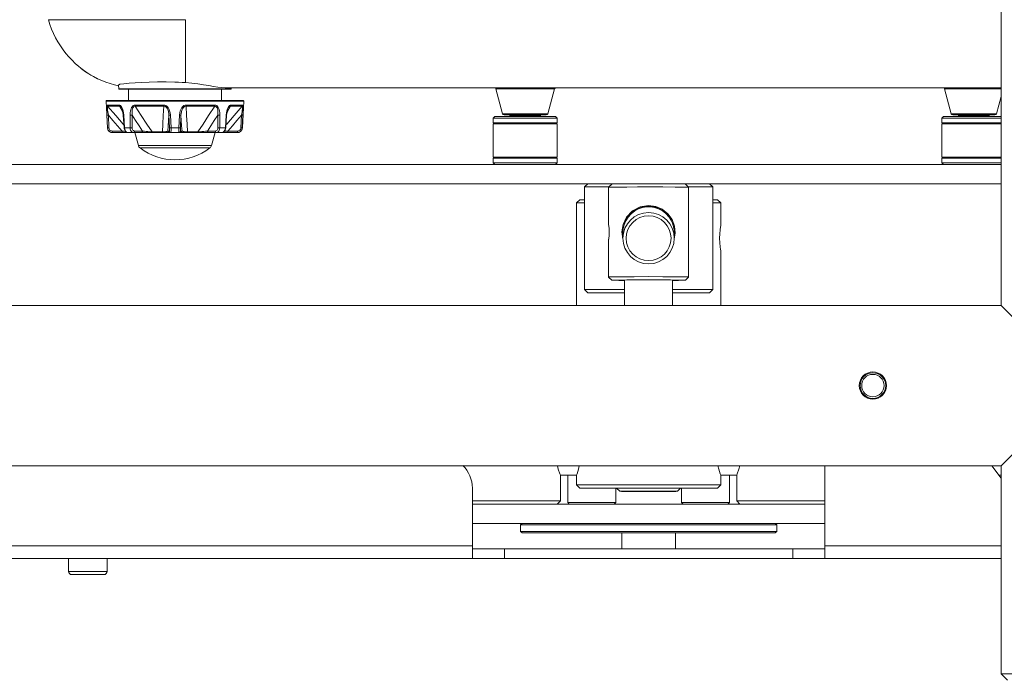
# Model space of a CAD drawing. Header units: millimetres. Extents: x 3925 to 5043, y -86 to 778.
# Tile 4 of 158: x 4090 to 4167, y 213 to 265. Entities that reach past the tile are written whole.
import ezdxf

# ---------------------------------------------------------------- set-up
doc = ezdxf.new("R2010")
doc.units = ezdxf.units.MM
doc.header["$LTSCALE"] = 46.255
for name, color, linetype in [('140-154101-0DXF_CONTINUOUS_LINE', 7, 'CONTINUOUS'), ('H30-BOTTOM-CDXF_CONTINUOUS_LINE', 7, 'CONTINUOUS'), ('H30_CEILING_DXF_CONTINUOUS_LINE', 7, 'CONTINUOUS'), ('RUBBER-FOOT-DXF_CONTINUOUS_LINE', 7, 'CONTINUOUS'), ('SPACER-RIGGIDXF_CONTINUOUS_LINE', 7, 'CONTINUOUS')]:
    doc.layers.add(name, color=color, linetype=linetype)

msp = doc.modelspace()

# ---------------------------------------------------------------- linework, layer by layer
at = {"layer": '140-154101-0DXF_CONTINUOUS_LINE', "color": 7, "linetype": 'Continuous', "lineweight": 0}
for p, q in [((4166.4545, 300.4307), (4166.4545, 242.6807)), ((4070.2045, 253.6807), (4166.4545, 253.6807)), ((4070.2045, 252.1807), (4166.4545, 252.1807)), ((4134.2045, 252.1807), (4133.9545, 251.9307)), ((4136.0796, 252.1541), (4135.8296, 251.9042)), ((4141.8294, 252.1541), (4142.0793, 251.9042)), ((4143.7045, 252.1807), (4143.9545, 251.9307)), ((4135.8561, 251.9307), (4133.9545, 251.9307)), ((4133.9545, 251.9307), (4133.9545, 243.9307)), ((4135.8296, 251.9042), (4135.8295, 251.9039)), ((4135.8295, 251.9039), (4135.8295, 249.0187)), ((4143.9545, 251.9307), (4142.0529, 251.9307)), ((4142.0795, 251.9039), (4142.0793, 251.9042)), ((4142.0795, 251.9039), (4142.0795, 244.9042)), ((4143.9545, 251.9307), (4143.9545, 243.9307)), ((4133.3295, 250.6807), (4133.5795, 250.9307)), ((4133.9545, 250.6807), (4133.3295, 250.6807)), ((4133.3295, 250.6807), (4133.3295, 242.6807)), ((4133.9545, 250.9307), (4133.5795, 250.9307)), ((4138.4077, 250.3559), (4138.9545, 250.4326)), ((4138.9545, 250.483), (4139.509, 250.4086)), ((4138.9545, 250.4326), (4138.9545, 250.483)), ((4138.9545, 250.4326), (4139.4998, 250.3563)), ((4144.3295, 250.9307), (4143.9545, 250.9307)), ((4144.5795, 250.6807), (4143.9545, 250.6807)), ((4144.3295, 250.9307), (4144.5795, 250.6807)), ((4144.5795, 248.8865), (4144.5795, 250.6807)), ((4136.9562, 247.8473), (4136.8712, 248.4421)), ((4136.9698, 248.1781), (4136.9545, 248.4254)), ((4140.9545, 248.4254), (4140.9391, 248.1781)), ((4141.0361, 248.3445), (4140.9528, 247.8475)), ((4135.8295, 247.7895), (4135.8295, 244.9042)), ((4135.8299, 247.7895), (4135.8528, 247.9185)), ((4144.5795, 242.6807), (4144.5795, 246.9747)), ((4135.8296, 244.9039), (4135.8295, 244.9042)), ((4136.0796, 244.654), (4135.8296, 244.9039)), ((4136.2232, 244.6459), (4136.0796, 244.654)), ((4137.0795, 244.6542), (4137.0795, 242.6807)), ((4140.8295, 244.6542), (4140.8295, 242.6807)), ((4141.8293, 244.654), (4141.6968, 244.6462)), ((4141.8294, 244.654), (4142.0793, 244.9039)), ((4142.0793, 244.9039), (4142.0795, 244.9042)), ((4133.9545, 243.9307), (4137.0795, 243.9307)), ((4134.2045, 243.6807), (4133.9545, 243.9307)), ((4134.2051, 243.6807), (4137.0795, 243.6807)), ((4143.9545, 243.9307), (4140.8295, 243.9307)), ((4140.8295, 243.6807), (4143.7038, 243.6807)), ((4143.7045, 243.6807), (4143.9545, 243.9307)), ((4166.4545, 242.6807), (4063.9545, 242.6807)), ((4166.4545, 242.6807), (4169.7045, 239.4307)), ((4169.7045, 233.4307), (4166.4545, 230.1807)), ((4166.4545, 230.1807), (4063.9545, 230.1807)), ((4152.7045, 222.9307), (4152.7045, 230.1807)), ((4165.7402, 230.1807), (4166.4545, 229.2147)), ((4166.4545, 230.1807), (4166.4545, 213.9307)), ((4132.0795, 229.4307), (4133.3295, 229.4307)), ((4132.0795, 229.4307), (4132.0795, 227.4307)), ((4132.642, 229.4307), (4132.642, 227.3057)), ((4133.3295, 229.4307), (4133.3295, 228.6807)), ((4145.8295, 229.4307), (4144.5795, 229.4307)), ((4144.5795, 228.6807), (4144.5795, 229.4307)), ((4145.267, 229.4307), (4145.267, 227.3057)), ((4145.8295, 227.4307), (4145.8295, 229.4307)), ((4166.4545, 229.4307), (4166.2948, 229.4307)), ((4125.2045, 222.9307), (4125.2045, 228.4307)), ((4133.3295, 228.6807), (4144.5795, 228.6807)), ((4133.5795, 228.4307), (4133.3295, 228.6807)), ((4133.5795, 228.4307), (4144.3295, 228.4307)), ((4136.392, 227.3057), (4136.392, 228.4307)), ((4136.7045, 228.1807), (4136.4545, 228.4307)), ((4141.4545, 228.4307), (4141.2045, 228.1807)), ((4141.517, 227.3057), (4141.517, 228.4307)), ((4144.5795, 228.6807), (4144.3295, 228.4307)), ((4125.2045, 227.4307), (4132.0795, 227.4307)), ((4131.8295, 227.1807), (4132.0795, 227.4307)), ((4145.8295, 227.4307), (4152.7045, 227.4307)), ((4145.8295, 227.4307), (4146.0795, 227.1807)), ((4125.2045, 227.1807), (4152.7045, 227.1807)), ((4132.642, 227.3057), (4136.392, 227.3057)), ((4132.642, 227.3057), (4132.767, 227.1807)), ((4136.267, 227.1807), (4136.392, 227.3057)), ((4141.517, 227.3057), (4145.267, 227.3057)), ((4141.642, 227.1807), (4141.517, 227.3057)), ((4145.267, 227.3057), (4145.142, 227.1807)), ((4152.7045, 225.6807), (4125.2045, 225.6807)), ((4129.0795, 225.6807), (4128.9545, 225.5557)), ((4148.9545, 225.5557), (4128.9545, 225.5557)), ((4128.9545, 225.5557), (4128.9545, 225.0557)), ((4148.9545, 225.5557), (4148.8295, 225.6807)), ((4148.9545, 225.0557), (4148.9545, 225.5557)), ((4128.9545, 225.0557), (4148.9545, 225.0557)), ((4129.0795, 224.9307), (4128.9545, 225.0557)), ((4129.0795, 224.9307), (4148.8295, 224.9307)), ((4136.8545, 224.9307), (4136.8545, 223.6807)), ((4141.0545, 223.6807), (4141.0545, 224.9307)), ((4148.9545, 225.0557), (4148.8295, 224.9307)), ((4070.9702, 223.9307), (4125.2045, 223.9307)), ((4125.2045, 223.6807), (4152.7045, 223.6807)), ((4127.7045, 222.9307), (4127.7045, 223.6807)), ((4150.2045, 222.9307), (4150.2045, 223.6807)), ((4152.7045, 223.9307), (4166.4545, 223.9307)), ((4065.0795, 222.9307), (4166.4545, 222.9307)), ((4093.7045, 221.9307), (4093.7045, 222.9307)), ((4096.7045, 221.9307), (4096.7045, 222.9307)), ((4093.7045, 221.9307), (4096.7045, 221.9307)), ((4096.4545, 221.6807), (4093.9545, 221.6807)), ((4166.4545, 213.9307), (4178.9545, 213.9307)), ((4166.9545, 213.4307), (4166.4545, 213.9307))]:
    msp.add_line(p, q, dxfattribs=at)
for points in [[(4136.641, 251.9234), (4136.1309, 251.9164), (4135.8644, 251.9082), (4135.8296, 251.9042)], [(4138.9545, 251.933), (4138.0984, 251.9319), (4137.2665, 251.9284), (4136.641, 251.9234)], [(4141.7091, 251.9176), (4141.024, 251.9257), (4140.0739, 251.931), (4138.9545, 251.933)], [(4142.0793, 251.9042), (4142.0396, 251.9085), (4141.7091, 251.9176)], [(4136.8712, 248.4421), (4136.9593, 249.0134), (4137.2213, 249.5655), (4137.6915, 250.0608), (4138.2954, 250.3772), (4138.9545, 250.483)], [(4136.9545, 248.4254), (4136.9702, 248.676), (4137.1074, 249.1936), (4137.4068, 249.6953), (4137.8724, 250.1127), (4138.4077, 250.3559)], [(4140.9327, 248.6762), (4140.8623, 248.9816), (4140.7365, 249.2886), (4140.5516, 249.5832), (4140.3103, 249.8484), (4140.0312, 250.0624), (4139.73, 250.2196), (4139.42, 250.3205), (4139.1057, 250.3694), (4138.7922, 250.3686), (4138.4786, 250.318), (4138.1695, 250.2156), (4137.8692, 250.0569), (4137.5896, 249.84), (4137.3508, 249.5746), (4137.1682, 249.2801), (4137.0437, 248.9721), (4136.9748, 248.6664)], [(4139.4998, 250.3563), (4140.0345, 250.114), (4140.5007, 249.6971), (4140.8009, 249.1951), (4140.9386, 248.6767), (4140.9545, 248.4254)], [(4139.509, 250.4086), (4140.0097, 250.1989), (4140.4612, 249.8452), (4140.798, 249.3821), (4140.9885, 248.8668), (4141.0361, 248.3445)], [(4135.8905, 248.3984), (4135.8792, 248.6627), (4135.8534, 248.8791), (4135.8324, 249.0027), (4135.8298, 249.0187)], [(4135.8299, 249.0187), (4135.8325, 249.0042), (4135.8534, 248.8859), (4135.8798, 248.6659), (4135.8905, 248.4098)], [(4144.5059, 248.2832), (4144.5359, 248.5986), (4144.5668, 248.8123), (4144.5795, 248.8865)], [(4135.8905, 248.4098), (4135.8791, 248.1443), (4135.8532, 247.9282), (4135.8326, 247.8067), (4135.8299, 247.7895)], [(4135.8528, 247.9185), (4135.879, 248.1325), (4135.8905, 248.3984)], [(4144.5071, 247.5608), (4144.4939, 247.9239), (4144.5059, 248.2832)], [(4144.5795, 246.9747), (4144.5677, 247.0438), (4144.5375, 247.2499), (4144.5071, 247.5608)], [(4135.8295, 244.9042), (4135.8694, 244.9088), (4136.1999, 244.9179)], [(4136.0796, 244.654), (4136.2161, 244.6624), (4136.6169, 244.6698), (4137.2464, 244.6757)], [(4136.1999, 244.9179), (4136.885, 244.926), (4137.835, 244.9313), (4138.9545, 244.9333)], [(4137.0795, 244.6343), (4136.6292, 244.6385), (4136.2232, 244.6459)], [(4137.2464, 244.6757), (4138.0544, 244.6796), (4138.9545, 244.681)], [(4141.7091, 244.9179), (4141.024, 244.926), (4140.0739, 244.9313), (4138.9545, 244.9333)], [(4138.9545, 244.681), (4139.8506, 244.6796), (4140.6521, 244.6758)], [(4140.6521, 244.6758), (4141.2857, 244.6699), (4141.6874, 244.6625), (4141.8293, 244.654)], [(4141.6968, 244.6462), (4141.299, 244.6387), (4140.8295, 244.6343)], [(4142.0795, 244.9042), (4142.0396, 244.9088), (4141.7091, 244.9179)], [(4132.0795, 229.4307), (4132.034, 229.5471), (4131.9121, 229.8962), (4131.8368, 230.1807)], [(4133.3295, 229.4307), (4133.3701, 229.5478), (4133.4778, 229.8965), (4133.544, 230.1807)], [(4144.3649, 230.1807), (4144.4312, 229.8965), (4144.5389, 229.5478), (4144.5795, 229.4307)], [(4146.0722, 230.1807), (4145.9969, 229.8964), (4145.875, 229.5472), (4145.8295, 229.4307)], [(4136.7045, 228.1807), (4136.8414, 228.1879), (4137.2326, 228.1942), (4137.8234, 228.1988), (4138.5552, 228.2013), (4139.3357, 228.2013), (4140.0697, 228.1989), (4140.6686, 228.1943), (4141.0662, 228.1879), (4141.2045, 228.1807)], [(4141.0675, 228.1735), (4140.6764, 228.1672), (4140.0855, 228.1626), (4139.3537, 228.1601), (4138.5733, 228.1601), (4137.8392, 228.1625), (4137.2404, 228.1672), (4136.8428, 228.1735)]]:
    msp.add_lwpolyline(points, dxfattribs=at)
for centre, radius in [((4138.9545, 247.9307), 2), ((4138.9545, 247.9307), 1.75), ((4156.4545, 236.4307), 1.0625), ((4156.4545, 236.4307), 1), ((4156.4545, 236.4307), 0.875)]:
    msp.add_circle(centre, radius, dxfattribs=at)
for centre, radius, start, end in [((4122.7045, 228.4307), 2.5, 0, 45.003727), ((4093.9545, 221.9307), 0.25, 180, 270), ((4096.4545, 221.9307), 0.25, 270, 0)]:
    msp.add_arc(centre, radius, start, end, dxfattribs=at)
at = {"layer": 'H30-BOTTOM-CDXF_CONTINUOUS_LINE', "color": 7, "linetype": 'Continuous', "lineweight": 0}
for p, q in [((4092.1341, 264.9857), (4092.2516, 264.6164)), ((4102.8295, 264.9857), (4092.1341, 264.9857)), ((4102.8295, 260.0735), (4102.8295, 264.9857)), ((4092.533, 263.9138), (4092.6972, 263.5794)), ((4092.6971, 263.5795), (4092.8769, 263.2556)), ((4092.8768, 263.2558), (4093.071, 262.9433)), ((4094.4944, 261.3337), (4094.6314, 261.2247)), ((4094.6265, 261.2257), (4094.6795, 261.1838)), ((4094.6785, 261.1846), (4094.7447, 261.1335)), ((4094.7309, 261.144), (4094.804, 261.0887)), ((4094.8255, 261.0726), (4094.7447, 261.1335)), ((4095.8783, 260.431), (4095.9715, 260.3833)), ((4096.6214, 260.1085), (4096.3397, 260.2173)), ((4097.6241, 259.5996), (4097.5897, 259.8792)), ((4166.4545, 259.6807), (4105.9128, 259.6807)), ((4106.3849, 259.5996), (4106.3948, 259.6807)), ((4106.3849, 259.5996), (4097.6241, 259.5996)), ((4106.3352, 259.5557), (4097.6737, 259.5557)), ((4127.0458, 259.588), (4127.5656, 257.6483)), ((4131.6131, 259.588), (4127.0458, 259.588)), ((4131.6131, 259.588), (4131.0934, 257.6483)), ((4166.4545, 259.588), (4162.0458, 259.588)), ((4162.0458, 259.588), (4162.5656, 257.6483)), ((4166.4545, 258.9959), (4166.0934, 257.6483)), ((4131.0934, 257.6483), (4127.5656, 257.6483)), ((4130.9726, 257.5557), (4127.6863, 257.5557)), ((4166.0934, 257.6483), (4162.5656, 257.6483)), ((4165.9726, 257.5557), (4162.6863, 257.5557))]:
    msp.add_line(p, q, dxfattribs=at)
for points in [[(4092.2516, 264.6163), (4092.3846, 264.2591), (4092.5331, 263.9136)], [(4093.0708, 262.9435), (4093.2777, 262.6438), (4093.4969, 262.3566), (4093.7291, 262.0807), (4093.9734, 261.8174), (4094.2285, 261.5684), (4094.494, 261.334), (4094.7713, 261.1134), (4095.0587, 260.9078), (4095.3544, 260.718), (4095.6576, 260.5439), (4095.9713, 260.3834)], [(4093.071, 262.9433), (4093.2779, 262.6436), (4093.4971, 262.3563), (4093.7293, 262.0804), (4093.9737, 261.8171), (4094.2288, 261.5681), (4094.4944, 261.3337)], [(4094.804, 261.0887), (4094.9018, 261.0169), (4095.0266, 260.9289)], [(4095.6403, 260.5512), (4095.4544, 260.6566), (4095.2912, 260.7554), (4095.15, 260.8459), (4095.0277, 260.9282), (4094.9202, 261.0036), (4094.8255, 261.0726)], [(4096.3397, 260.2173), (4096.0806, 260.33), (4095.8485, 260.4418), (4095.6403, 260.5512)], [(4095.9713, 260.3834), (4096.2881, 260.2401), (4096.6123, 260.1116), (4096.9414, 259.9994), (4097.2766, 259.9033), (4097.5959, 259.8291)], [(4102.0045, 260.1171), (4101.3208, 260.1327), (4100.6419, 260.131), (4099.9975, 260.1151), (4099.4141, 260.0903), (4098.8999, 260.0609), (4098.4351, 260.0278), (4098.0249, 259.9895), (4097.7142, 259.9423), (4097.5897, 259.8793)], [(4102.8295, 260.0735), (4102.5561, 260.0911), (4102.2808, 260.1056), (4102.0045, 260.1171)], [(4105.9128, 259.6807), (4105.6593, 259.6935), (4105.3604, 259.7286), (4105.02, 259.7805), (4104.6418, 259.8431), (4104.2296, 259.91), (4103.7873, 259.9749), (4103.3189, 260.0314), (4102.8295, 260.0735)]]:
    msp.add_lwpolyline(points, dxfattribs=at)
for centre, radius, start, end in [((4126.9251, 259.5557), 0.125, 15, 90), ((4131.7339, 259.5557), 0.125, 90, 165), ((4161.9251, 259.5557), 0.125, 15, 90), ((4097.6737, 259.6057), 0.05, 187, 270), ((4106.3352, 259.6057), 0.05, 270, 353), ((4127.6863, 257.6807), 0.125, 195, 270), ((4130.9726, 257.6807), 0.125, 270, 345), ((4162.6863, 257.6807), 0.125, 195, 270), ((4165.9726, 257.6807), 0.125, 270, 345)]:
    msp.add_arc(centre, radius, start, end, dxfattribs=at)
at = {"layer": 'H30_CEILING_DXF_CONTINUOUS_LINE', "color": 7, "linetype": 'Continuous', "lineweight": 0}
for p, q in [((4128.142, 257.5557), (4128.142, 257.5057)), ((4128.217, 257.4307), (4128.142, 257.5057)), ((4130.517, 257.5057), (4128.142, 257.5057)), ((4130.442, 257.4307), (4130.517, 257.5057)), ((4130.517, 257.5557), (4130.517, 257.5057)), ((4163.142, 257.5557), (4163.142, 257.5057)), ((4165.517, 257.5057), (4163.142, 257.5057)), ((4163.217, 257.4307), (4163.142, 257.5057)), ((4165.442, 257.4307), (4165.517, 257.5057)), ((4165.517, 257.5557), (4165.517, 257.5057))]:
    msp.add_line(p, q, dxfattribs=at)
at = {"layer": 'RUBBER-FOOT-DXF_CONTINUOUS_LINE', "color": 7, "linetype": 'Continuous', "lineweight": 0}
for p, q in [((4098.3795, 258.6807), (4098.3795, 259.5557)), ((4105.6295, 258.6807), (4105.6295, 259.5557)), ((4096.7419, 256.536), (4096.6322, 258.628)), ((4096.6322, 258.628), (4107.3767, 258.628)), ((4096.6822, 258.6807), (4107.3268, 258.6807)), ((4096.7206, 258.3224), (4097.6477, 258.3224)), ((4096.7493, 258.2486), (4097.6713, 258.2486)), ((4097.6713, 258.2486), (4097.9402, 257.78)), ((4097.8308, 258.1098), (4097.831, 258.1095)), ((4101.1269, 258.3224), (4098.8888, 258.3224)), ((4101.1316, 258.2486), (4098.9057, 258.2486)), ((4102.8773, 258.2486), (4105.1032, 258.2486)), ((4102.8821, 258.3224), (4105.1202, 258.3224)), ((4106.0686, 257.7797), (4106.3376, 258.2486)), ((4106.178, 258.1095), (4106.1782, 258.1098)), ((4106.1782, 258.1098), (4106.178, 258.1095)), ((4106.3376, 258.2486), (4107.2596, 258.2486)), ((4106.3613, 258.3224), (4107.2883, 258.3224)), ((4107.2671, 256.536), (4107.3767, 258.628)), ((4096.7508, 256.536), (4096.7018, 257.5245)), ((4096.8095, 257.5246), (4096.8585, 256.536)), ((4098.0049, 257.5245), (4097.9742, 257.5226)), ((4098.0411, 256.5341), (4097.9742, 257.5226)), ((4098.0049, 257.5245), (4098.0725, 256.536)), ((4098.505, 257.5245), (4098.5067, 256.536)), ((4098.6626, 257.5246), (4098.6651, 256.536)), ((4101.5811, 256.536), (4101.5355, 257.5246)), ((4101.6975, 256.536), (4101.6509, 257.5245)), ((4102.3115, 256.536), (4102.3581, 257.5245)), ((4102.4734, 257.5246), (4102.4279, 256.536)), ((4105.3439, 256.536), (4105.3463, 257.5246)), ((4105.504, 257.5245), (4105.5023, 256.536)), ((4105.9364, 256.536), (4106.004, 257.5245)), ((4106.0348, 257.5226), (4105.9679, 256.5341)), ((4106.004, 257.5245), (4106.0348, 257.5226)), ((4107.1505, 256.536), (4107.1995, 257.5246)), ((4107.3071, 257.5245), (4107.2581, 256.536)), ((4096.7419, 256.536), (4096.7508, 256.536)), ((4097.8784, 256.2991), (4097.11, 256.2991)), ((4097.1164, 256.1807), (4106.8926, 256.1807)), ((4097.127, 256.1807), (4097.1219, 256.1864)), ((4098.0725, 256.536), (4098.0411, 256.5341)), ((4098.0725, 256.536), (4098.5067, 256.536)), ((4098.8584, 256.2991), (4099.4762, 256.2991)), ((4098.8795, 256.1807), (4099.1486, 255.1762)), ((4100.2159, 256.2253), (4101.0361, 256.2253)), ((4101.4539, 256.2991), (4101.5592, 256.2991)), ((4101.6975, 256.536), (4102.3115, 256.536)), ((4102.5551, 256.2991), (4102.4498, 256.2991)), ((4103.7931, 256.2253), (4102.9728, 256.2253)), ((4105.1505, 256.2991), (4104.5327, 256.2991)), ((4105.1295, 256.1807), (4104.8603, 255.1762)), ((4105.5023, 256.536), (4105.9364, 256.536)), ((4105.9364, 256.536), (4105.9679, 256.5341)), ((4106.899, 256.2991), (4106.1305, 256.2991)), ((4106.882, 256.1807), (4106.8871, 256.1864)), ((4107.2581, 256.536), (4107.2671, 256.536)), ((4104.8603, 255.1762), (4099.1486, 255.1762)), ((4104.7256, 254.9751), (4099.2834, 254.9751))]:
    msp.add_line(p, q, dxfattribs=at)
for points in [[(4096.7206, 258.3224), (4096.7076, 258.3118), (4096.6972, 258.2778), (4096.6898, 258.218), (4096.6858, 258.1305), (4096.6852, 258.0166), (4096.6878, 257.8771), (4096.6934, 257.713), (4096.7018, 257.5245)], [(4096.7206, 258.3224), (4096.7248, 258.2961), (4096.7345, 258.2711), (4096.7493, 258.2486)], [(4096.8095, 257.5245), (4096.7872, 257.6722), (4096.7684, 257.804), (4096.7532, 257.9203), (4096.7417, 258.0208), (4096.7342, 258.1048), (4096.7312, 258.1708), (4096.733, 258.2169), (4096.7393, 258.2422), (4096.7493, 258.2486)], [(4098.0248, 256.7749), (4097.9684, 256.8392), (4097.3835, 257.5128), (4096.7493, 258.2486)], [(4097.6477, 258.3224), (4097.6512, 258.2959), (4097.6592, 258.2709), (4097.6713, 258.2486)], [(4097.6477, 258.3224), (4097.6994, 258.3118), (4097.7534, 258.2778), (4097.8079, 258.218), (4097.861, 258.1305)], [(4097.6713, 258.2486), (4097.708, 258.2422), (4097.7486, 258.2169), (4097.7912, 258.1708), (4097.8308, 258.1098)], [(4097.8308, 258.1098), (4097.8589, 258.0535), (4097.9011, 257.9403), (4097.944, 257.7645), (4097.9742, 257.5226)], [(4097.861, 258.1305), (4097.9096, 258.0166), (4097.9514, 257.8771), (4097.9841, 257.713), (4098.0049, 257.5245)], [(4098.8888, 258.3224), (4098.8187, 258.3118), (4098.7498, 258.2778), (4098.685, 258.218), (4098.6262, 258.1305), (4098.5767, 258.0165), (4098.5386, 257.8771), (4098.5138, 257.713), (4098.505, 257.5245)], [(4098.9057, 258.2486), (4098.8548, 258.2422), (4098.8053, 258.2168), (4098.7602, 258.1707), (4098.722, 258.1046), (4098.6921, 258.0206), (4098.6706, 257.9202), (4098.6581, 257.804), (4098.655, 257.6723), (4098.6626, 257.5246)], [(4098.9057, 258.2486), (4098.897, 258.2709), (4098.8913, 258.2959), (4098.8888, 258.3224)], [(4100.2159, 256.2253), (4099.8164, 256.8392), (4099.3803, 257.5128), (4098.9057, 258.2486)], [(4101.1316, 258.2486), (4101.0947, 257.5145), (4101.0628, 256.8408), (4101.0361, 256.2253)], [(4101.1316, 258.2486), (4101.1292, 258.2709), (4101.1276, 258.2958), (4101.1269, 258.3224)], [(4101.1269, 258.3224), (4101.213, 258.3118), (4101.2999, 258.2778), (4101.3843, 258.218), (4101.4634, 258.1305), (4101.5328, 258.0166), (4101.5893, 257.8771), (4101.6299, 257.713), (4101.6509, 257.5245)], [(4101.1316, 258.2486), (4101.1936, 258.2422), (4101.2573, 258.2169), (4101.3193, 258.1708), (4101.3762, 258.1048), (4101.4261, 258.0208), (4101.4679, 257.9202), (4101.501, 257.804), (4101.524, 257.6722), (4101.5355, 257.5245)], [(4102.8821, 258.3224), (4102.796, 258.3118), (4102.709, 258.2778), (4102.6247, 258.218), (4102.5456, 258.1305), (4102.4762, 258.0165), (4102.4197, 257.8771), (4102.379, 257.713), (4102.3581, 257.5245)], [(4102.4734, 257.5245), (4102.4849, 257.6722), (4102.508, 257.804), (4102.541, 257.9203), (4102.5829, 258.0208), (4102.6328, 258.1048), (4102.6897, 258.1708), (4102.7517, 258.2169), (4102.8154, 258.2422), (4102.8773, 258.2486)], [(4102.8821, 258.3224), (4102.8814, 258.2961), (4102.8798, 258.2711), (4102.8773, 258.2486)], [(4102.9728, 256.2253), (4102.9462, 256.8392), (4102.9143, 257.5128), (4102.8773, 258.2486)], [(4105.1032, 258.2486), (4104.6297, 257.5145), (4104.1936, 256.8408), (4103.7931, 256.2253)], [(4105.1202, 258.3224), (4105.1177, 258.2959), (4105.1119, 258.2709), (4105.1032, 258.2486)], [(4105.1032, 258.2486), (4105.1542, 258.2422), (4105.2037, 258.2168), (4105.2487, 258.1708), (4105.2869, 258.1048), (4105.3169, 258.0208), (4105.3383, 257.9202), (4105.3509, 257.804), (4105.354, 257.6722), (4105.3463, 257.5246)], [(4105.1202, 258.3224), (4105.1902, 258.3118), (4105.2591, 258.2778), (4105.324, 258.218), (4105.3828, 258.1305), (4105.4323, 258.0166), (4105.4704, 257.8771), (4105.4952, 257.713), (4105.504, 257.5245)], [(4107.2596, 258.2486), (4106.6269, 257.5145), (4106.0419, 256.8408), (4105.9842, 256.7749)], [(4106.148, 258.1305), (4106.0994, 258.0165), (4106.0575, 257.8771), (4106.0248, 257.713), (4106.004, 257.5245)], [(4106.0348, 257.5226), (4106.0652, 257.7662), (4106.1081, 257.9412), (4106.1502, 258.054), (4106.1782, 258.1098)], [(4106.3613, 258.3224), (4106.3096, 258.3118), (4106.2555, 258.2778), (4106.2011, 258.218), (4106.148, 258.1305)], [(4106.1782, 258.1098), (4106.2178, 258.1708), (4106.2604, 258.2169), (4106.301, 258.2422), (4106.3376, 258.2486)], [(4106.3613, 258.3224), (4106.3578, 258.2961), (4106.3499, 258.2711), (4106.3376, 258.2486)], [(4107.2596, 258.2486), (4107.2697, 258.2422), (4107.276, 258.2169), (4107.2778, 258.1708), (4107.2747, 258.1048), (4107.2673, 258.0208), (4107.2558, 257.9202), (4107.2406, 257.804), (4107.2218, 257.6722), (4107.1995, 257.5246)], [(4107.2883, 258.3224), (4107.2841, 258.2959), (4107.2744, 258.2709), (4107.2596, 258.2486)], [(4107.2883, 258.3224), (4107.3013, 258.3118), (4107.3118, 258.2778), (4107.3192, 258.218), (4107.3232, 258.1305), (4107.3238, 258.0166), (4107.3212, 257.8771), (4107.3156, 257.713), (4107.3071, 257.5245)], [(4096.7018, 257.5245), (4096.7119, 257.5231), (4096.7352, 257.5226), (4096.769, 257.5231), (4096.8095, 257.5245)], [(4096.8095, 257.5246), (4097.1643, 257.1154), (4097.5221, 256.705), (4097.8784, 256.2991)], [(4098.6626, 257.5245), (4098.6249, 257.5231), (4098.5828, 257.5226), (4098.5413, 257.5231), (4098.505, 257.5245)], [(4098.6626, 257.5246), (4098.9326, 257.1154), (4099.2049, 256.705), (4099.4762, 256.2991)], [(4101.4539, 256.2991), (4101.4813, 256.705), (4101.5086, 257.1154), (4101.5355, 257.5246)], [(4101.5355, 257.5245), (4101.5485, 257.5231), (4101.5741, 257.5226), (4101.6096, 257.5231), (4101.6509, 257.5245)], [(4102.3581, 257.5245), (4102.3993, 257.5231), (4102.4348, 257.5226), (4102.4605, 257.5231), (4102.4734, 257.5245)], [(4102.4734, 257.5246), (4102.5004, 257.1154), (4102.5277, 256.705), (4102.5551, 256.2991)], [(4104.5327, 256.2991), (4104.8041, 256.705), (4105.0764, 257.1154), (4105.3463, 257.5246)], [(4105.504, 257.5245), (4105.4677, 257.5231), (4105.4261, 257.5226), (4105.3841, 257.5231), (4105.3463, 257.5245)], [(4106.1305, 256.2991), (4106.4869, 256.705), (4106.8447, 257.1154), (4107.1995, 257.5246)], [(4107.3071, 257.5245), (4107.297, 257.5231), (4107.2738, 257.5226), (4107.24, 257.5231), (4107.1995, 257.5245)], [(4097.127, 256.1807), (4097.0321, 256.1927), (4096.9437, 256.2279), (4096.8668, 256.2842), (4096.8069, 256.3575), (4096.7674, 256.4435), (4096.7508, 256.536)], [(4096.7508, 256.536), (4096.7607, 256.5346), (4096.7839, 256.5341), (4096.8178, 256.5346), (4096.8586, 256.536)], [(4097.11, 256.2991), (4097.046, 256.3073), (4096.9869, 256.3308), (4096.9354, 256.3686), (4096.8956, 256.4175), (4096.8694, 256.4746), (4096.8585, 256.536)], [(4097.1219, 256.1864), (4097.1173, 256.203), (4097.1136, 256.229), (4097.1111, 256.2621), (4097.11, 256.2991)], [(4098.1451, 256.2687), (4098.0486, 256.2798), (4097.8784, 256.2991)], [(4097.8954, 256.1807), (4097.8904, 256.1864), (4097.8858, 256.203), (4097.882, 256.229), (4097.8795, 256.2621), (4097.8785, 256.2991)], [(4098.0411, 256.5341), (4098.0519, 256.4576), (4098.0855, 256.3578), (4098.1401, 256.2729), (4098.2096, 256.2141), (4098.2854, 256.1848), (4098.3279, 256.1807)], [(4098.0725, 256.536), (4098.0858, 256.443), (4098.1139, 256.3571), (4098.1549, 256.284), (4098.2066, 256.2279), (4098.2654, 256.1927), (4098.3281, 256.1807)], [(4098.5067, 256.536), (4098.517, 256.443), (4098.5449, 256.3571), (4098.5885, 256.284), (4098.6453, 256.2279), (4098.7113, 256.1927), (4098.783, 256.1807)], [(4098.6651, 256.536), (4098.6271, 256.5346), (4098.5848, 256.5341), (4098.543, 256.5346), (4098.5067, 256.536)], [(4098.6651, 256.536), (4098.6716, 256.4744), (4098.6905, 256.4174), (4098.7207, 256.3686), (4098.7604, 256.331), (4098.8073, 256.3073), (4098.8584, 256.2991)], [(4098.8584, 256.2991), (4098.8538, 256.2621), (4098.8427, 256.229), (4098.8261, 256.203), (4098.8056, 256.1864), (4098.783, 256.1807)], [(4099.4763, 256.2991), (4099.4717, 256.2621), (4099.4605, 256.229), (4099.444, 256.203), (4099.4234, 256.1864), (4099.4008, 256.1807)], [(4099.4763, 256.2991), (4099.6224, 256.2798), (4099.7639, 256.2633), (4099.8971, 256.2495), (4100.0189, 256.2386), (4100.1262, 256.2305), (4100.2159, 256.2253)], [(4100.2159, 256.2253), (4100.2292, 256.2013), (4100.2453, 256.186), (4100.2631, 256.1807)], [(4101.0361, 256.2253), (4101.1234, 256.2305), (4101.2098, 256.2386), (4101.2904, 256.2495), (4101.361, 256.2633), (4101.4174, 256.2798), (4101.4539, 256.2991)], [(4101.0361, 256.2253), (4101.0434, 256.2012), (4101.0521, 256.1859), (4101.0617, 256.1807)], [(4101.4539, 256.2991), (4101.4615, 256.2621), (4101.4797, 256.229), (4101.5069, 256.203), (4101.5405, 256.1864), (4101.5776, 256.1807)], [(4101.5592, 256.2991), (4101.5675, 256.3073), (4101.5744, 256.3311), (4101.5794, 256.3687), (4101.5823, 256.4175), (4101.5829, 256.4744), (4101.5811, 256.536)], [(4101.5592, 256.2991), (4101.5668, 256.2621), (4101.585, 256.229), (4101.6122, 256.203), (4101.6458, 256.1864), (4101.6828, 256.1807)], [(4101.5811, 256.536), (4101.5941, 256.5346), (4101.6201, 256.5341), (4101.6559, 256.5346), (4101.6975, 256.536)], [(4101.6828, 256.1807), (4101.6891, 256.1927), (4101.6943, 256.2279), (4101.6979, 256.2842), (4101.6997, 256.3575), (4101.6996, 256.4435), (4101.6975, 256.536)], [(4102.3261, 256.1807), (4102.3198, 256.1927), (4102.3147, 256.2279), (4102.3111, 256.2842), (4102.3092, 256.3575), (4102.3094, 256.4435), (4102.3115, 256.536)], [(4102.3115, 256.536), (4102.353, 256.5346), (4102.3889, 256.5341), (4102.4148, 256.5346), (4102.4279, 256.536)], [(4102.3261, 256.1807), (4102.3631, 256.1864), (4102.3968, 256.203), (4102.424, 256.229), (4102.4422, 256.2621), (4102.4498, 256.2991)], [(4102.4498, 256.2991), (4102.4415, 256.3073), (4102.4346, 256.3308), (4102.4295, 256.3686), (4102.4267, 256.4175), (4102.4261, 256.4746), (4102.4279, 256.536)], [(4102.4314, 256.1807), (4102.4684, 256.1864), (4102.5021, 256.203), (4102.5293, 256.229), (4102.5475, 256.2621), (4102.5551, 256.2991)], [(4102.9728, 256.2253), (4102.8855, 256.2305), (4102.7993, 256.2386), (4102.7187, 256.2495), (4102.648, 256.2633), (4102.5916, 256.2798), (4102.5551, 256.2991)], [(4102.9473, 256.1807), (4102.9568, 256.1859), (4102.9656, 256.2012), (4102.9728, 256.2253)], [(4103.7459, 256.1807), (4103.7634, 256.1858), (4103.7796, 256.201), (4103.7931, 256.2253)], [(4104.5327, 256.2991), (4104.3866, 256.2798), (4104.2451, 256.2633), (4104.1118, 256.2495), (4103.99, 256.2386), (4103.8828, 256.2305), (4103.7931, 256.2253)], [(4104.6081, 256.1807), (4104.5855, 256.1864), (4104.565, 256.203), (4104.5484, 256.229), (4104.5373, 256.2621), (4104.5327, 256.2991)], [(4105.3439, 256.536), (4105.3373, 256.4742), (4105.3182, 256.417), (4105.2881, 256.3684), (4105.2483, 256.3308), (4105.2018, 256.3073), (4105.1505, 256.2991)], [(4105.226, 256.1807), (4105.2034, 256.1864), (4105.1829, 256.203), (4105.1663, 256.229), (4105.1551, 256.2621), (4105.1505, 256.2991)], [(4105.5023, 256.536), (4105.492, 256.443), (4105.4641, 256.3571), (4105.4205, 256.284), (4105.3637, 256.2279), (4105.2977, 256.1927), (4105.226, 256.1807)], [(4105.5023, 256.536), (4105.4659, 256.5346), (4105.4242, 256.5341), (4105.3819, 256.5346), (4105.3438, 256.536)], [(4105.6808, 256.1807), (4105.7435, 256.1927), (4105.8023, 256.2279), (4105.8542, 256.2842), (4105.8952, 256.3576), (4105.9232, 256.4435), (4105.9364, 256.536)], [(4105.6811, 256.1807), (4105.7262, 256.1853), (4105.8018, 256.2155), (4105.8708, 256.2752), (4105.9247, 256.3606), (4105.9576, 256.4604), (4105.9679, 256.5341)], [(4106.1305, 256.2991), (4105.9604, 256.2798), (4105.8632, 256.2686)], [(4106.1135, 256.1807), (4106.1186, 256.1864), (4106.1232, 256.203), (4106.1269, 256.229), (4106.1294, 256.2621), (4106.1305, 256.2991)], [(4107.2581, 256.536), (4107.2414, 256.443), (4107.2018, 256.3572), (4107.142, 256.284), (4107.0653, 256.2279), (4106.9771, 256.1927), (4106.882, 256.1807)], [(4106.8871, 256.1864), (4106.8917, 256.203), (4106.8954, 256.229), (4106.8979, 256.2621), (4106.899, 256.2991)], [(4107.1505, 256.536), (4107.1394, 256.4742), (4107.1131, 256.417), (4107.0733, 256.3684), (4107.0221, 256.3308), (4106.9631, 256.3073), (4106.899, 256.2991)], [(4107.2581, 256.536), (4107.2483, 256.5346), (4107.2251, 256.5341), (4107.1911, 256.5346), (4107.1504, 256.536)]]:
    msp.add_lwpolyline(points, dxfattribs=at)
for centre, radius, start, end in [((4096.6822, 258.6307), 0.05, 90, 183), ((4107.3268, 258.6307), 0.05, 357, 90), ((4097.1164, 256.5557), 0.375, 183, 270.000002), ((4106.8926, 256.5557), 0.375, 269.999998, 357), ((4099.5109, 255.2732), 0.375, 195, 232.660247), ((4104.4981, 255.2732), 0.375, 307.339753, 345), ((4102.0045, 258.5419), 4.4862, 232.660247, 307.339753)]:
    msp.add_arc(centre, radius, start, end, dxfattribs=at)
at = {"layer": 'SPACER-RIGGIDXF_CONTINUOUS_LINE', "color": 7, "linetype": 'Continuous', "lineweight": 0}
for p, q in [((4126.9545, 257.4307), (4126.8295, 257.3057)), ((4126.9545, 257.4307), (4131.7045, 257.4307)), ((4131.7045, 257.4307), (4131.8295, 257.3057)), ((4161.9545, 257.4307), (4161.8295, 257.3057)), ((4161.9545, 257.4307), (4166.4545, 257.4307)), ((4126.8295, 256.9307), (4126.8295, 257.3057)), ((4126.8295, 257.3057), (4131.8295, 257.3057)), ((4131.8295, 256.9307), (4126.8295, 256.9307)), ((4126.8295, 254.2557), (4126.8295, 256.8557)), ((4126.8295, 256.8557), (4131.8295, 256.8557)), ((4126.9545, 256.9307), (4126.9545, 256.8557)), ((4131.7045, 256.9307), (4131.7045, 256.8557)), ((4131.8295, 256.9307), (4131.8295, 257.3057)), ((4131.8295, 254.2557), (4131.8295, 256.8557)), ((4161.8295, 257.3057), (4166.4545, 257.3057)), ((4161.8295, 256.9307), (4161.8295, 257.3057)), ((4166.4545, 256.9307), (4161.8295, 256.9307)), ((4161.8295, 256.8557), (4166.4545, 256.8557)), ((4161.8295, 254.2557), (4161.8295, 256.8557)), ((4161.9545, 256.9307), (4161.9545, 256.8557)), ((4131.8295, 254.2557), (4126.8295, 254.2557)), ((4126.9545, 254.2557), (4126.9545, 254.1807)), ((4131.7045, 254.2557), (4131.7045, 254.1807)), ((4166.4545, 254.2557), (4161.8295, 254.2557)), ((4161.9545, 254.2557), (4161.9545, 254.1807)), ((4126.8295, 254.1807), (4131.8295, 254.1807)), ((4126.8295, 253.8057), (4126.8295, 254.1807)), ((4126.9545, 253.6807), (4126.8295, 253.8057)), ((4131.8295, 253.8057), (4126.8295, 253.8057)), ((4131.7045, 253.6807), (4131.8295, 253.8057)), ((4131.8295, 253.8057), (4131.8295, 254.1807)), ((4161.8295, 254.1807), (4166.4545, 254.1807)), ((4161.8295, 253.8057), (4161.8295, 254.1807)), ((4166.4545, 253.8057), (4161.8295, 253.8057)), ((4161.9545, 253.6807), (4161.8295, 253.8057))]:
    msp.add_line(p, q, dxfattribs=at)

doc.saveas('drawing.dxf')
